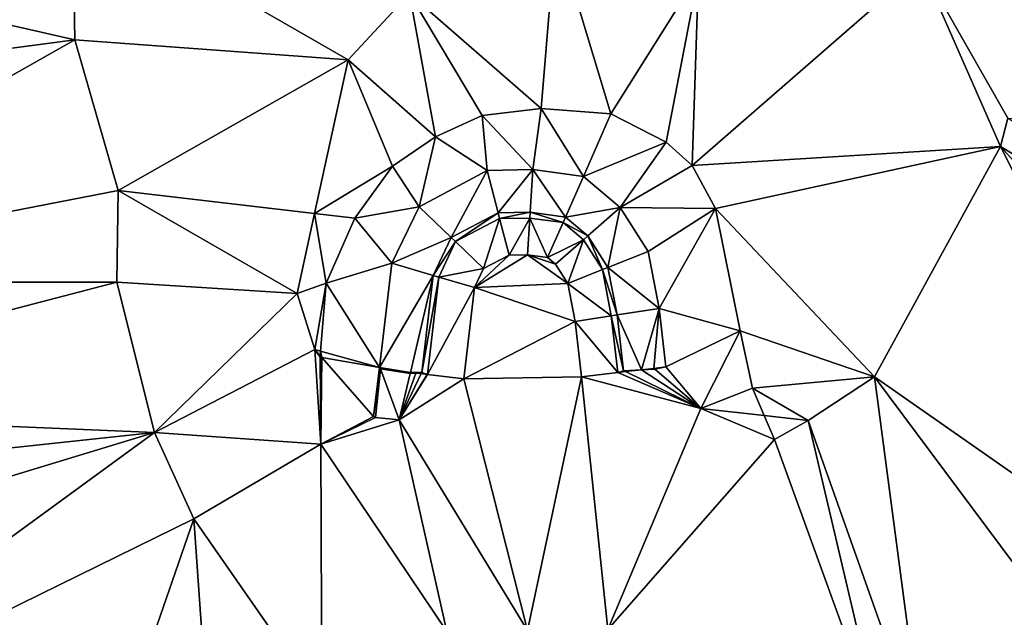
# Model space of a CAD drawing. Header units: inches. Extents: x 573046 to 573309, y 6670408 to 6670677.
# Tile 45 of 111: x 573221 to 573238, y 6670514 to 6670523. Entities that reach past the tile are written whole.
import ezdxf

# ---------------------------------------------------------------- set-up
doc = ezdxf.new("R2010")
doc.units = ezdxf.units.IN
doc.header["$MEASUREMENT"] = 0
for name, color, linetype in [('Objekter_Gjerde', 10, 'Continuous'), ('Objekter_Mur', 10, 'Continuous'), ('Terreng_ortofoto', 10, 'Continuous')]:
    doc.layers.add(name, color=color, linetype=linetype)

msp = doc.modelspace()

# ---------------------------------------------------------------- linework, layer by layer
at = {"layer": 'Terreng_ortofoto'}
for points in [[(573236.25, 6670524.37, 228), (573250.347, 6670521.526, 227), (573253.17, 6670525.7, 227)], [(573222.27, 6670525.43, 227), (573215.28, 6670524.75, 226), (573222.31, 6670523.15, 227)], [(573222.27, 6670525.43, 227), (573222.31, 6670523.15, 227), (573226.81, 6670522.82, 228)], [(573222.27, 6670525.43, 227), (573226.81, 6670522.82, 228), (573227.82, 6670523.91, 228)], [(573230.23, 6670524.94, 228), (573227.82, 6670523.91, 228), (573229.99, 6670522.02, 228.93)], [(573230.23, 6670524.94, 228), (573229.99, 6670522.02, 228.93), (573231.14, 6670521.93, 228.93)], [(573230.23, 6670524.94, 228), (573231.14, 6670521.93, 228.93), (573232.58, 6670524.23, 228)], [(573222.31, 6670523.15, 227), (573215.28, 6670524.75, 226), (573215.01, 6670522.18, 226)], [(573236.25, 6670524.37, 228), (573232.58, 6670524.23, 228), (573232.48, 6670521.08, 228.89)], [(573236.25, 6670524.37, 228), (573232.48, 6670521.08, 228.89), (573237.56, 6670521.39, 228)], [(573236.25, 6670524.37, 228), (573237.56, 6670521.39, 228), (573237.68, 6670521.86, 228)], [(573236.25, 6670524.37, 228), (573237.68, 6670521.86, 228), (573250.347, 6670521.526, 227)], [(573231.14, 6670521.93, 228.93), (573232.05, 6670521.461, 228.92), (573232.58, 6670524.23, 228)], [(573232.05, 6670521.461, 228.92), (573232.48, 6670521.08, 228.89), (573232.58, 6670524.23, 228)], [(573227.82, 6670523.91, 228), (573226.81, 6670522.82, 228), (573228.25, 6670521.551, 228.9)], [(573227.82, 6670523.91, 228), (573228.25, 6670521.551, 228.9), (573229.02, 6670521.9, 228.93)], [(573227.82, 6670523.91, 228), (573229.02, 6670521.9, 228.93), (573229.99, 6670522.02, 228.93)], [(573222.31, 6670523.15, 227), (573215.01, 6670522.18, 226), (573215.25, 6670519.16, 226)], [(573222.31, 6670523.15, 227), (573215.25, 6670519.16, 226), (573223.02, 6670520.67, 227)], [(573226.81, 6670522.82, 228), (573222.31, 6670523.15, 227), (573223.02, 6670520.67, 227)], [(573226.81, 6670522.82, 228), (573223.02, 6670520.67, 227), (573226.258, 6670520.289, 228)], [(573226.81, 6670522.82, 228), (573226.258, 6670520.289, 228), (573227.54, 6670521.07, 228.82)], [(573226.81, 6670522.82, 228), (573227.54, 6670521.07, 228.82), (573228.25, 6670521.551, 228.9)], [(573229.02, 6670521.9, 228.93), (573228.25, 6670521.551, 228.9), (573229.099, 6670520.998, 228.111)], [(573229.99, 6670522.02, 228.93), (573229.02, 6670521.9, 228.93), (573229.852, 6670521.012, 228.073)], [(573229.02, 6670521.9, 228.93), (573229.099, 6670520.998, 228.111), (573229.852, 6670521.012, 228.073)], [(573229.99, 6670522.02, 228.93), (573229.852, 6670521.012, 228.073), (573230.686, 6670520.896, 228.096)], [(573229.99, 6670522.02, 228.93), (573230.686, 6670520.896, 228.096), (573231.14, 6670521.93, 228.93)], [(573231.14, 6670521.93, 228.93), (573230.686, 6670520.896, 228.096), (573232.05, 6670521.461, 228.92)], [(573246.11, 6670516.22, 227), (573237.68, 6670521.86, 228), (573237.56, 6670521.39, 228)], [(573228.25, 6670521.551, 228.9), (573227.54, 6670521.07, 228.82), (573227.979, 6670520.401, 228.083)], [(573228.25, 6670521.551, 228.9), (573227.979, 6670520.401, 228.083), (573229.099, 6670520.998, 228.111)], [(573232.05, 6670521.461, 228.92), (573230.686, 6670520.896, 228.096), (573231.293, 6670520.387, 228.133)], [(573232.05, 6670521.461, 228.92), (573231.293, 6670520.387, 228.133), (573232.48, 6670521.08, 228.89)], [(573232.48, 6670521.08, 228.89), (573232.86, 6670520.369, 228.79), (573237.56, 6670521.39, 228)], [(573237.56, 6670521.39, 228), (573232.86, 6670520.369, 228.79), (573235.48, 6670517.6, 228)], [(573241.62, 6670513.31, 227), (573237.56, 6670521.39, 228), (573235.48, 6670517.6, 228)], [(573246.11, 6670516.22, 227), (573237.56, 6670521.39, 228), (573243.85, 6670514.48, 227)], [(573243.85, 6670514.48, 227), (573237.56, 6670521.39, 228), (573241.62, 6670513.31, 227)], [(573226.258, 6670520.289, 228), (573226.92, 6670520.211, 228.76), (573227.54, 6670521.07, 228.82)], [(573227.54, 6670521.07, 228.82), (573226.92, 6670520.211, 228.76), (573227.979, 6670520.401, 228.083)], [(573231.293, 6670520.387, 228.133), (573232.86, 6670520.369, 228.79), (573232.48, 6670521.08, 228.89)], [(573229.099, 6670520.998, 228.111), (573227.979, 6670520.401, 228.083), (573228.51, 6670519.891, 228.44)], [(573229.099, 6670520.998, 228.111), (573228.51, 6670519.891, 228.44), (573229.28, 6670520.301, 228.39)], [(573229.852, 6670521.012, 228.073), (573229.099, 6670520.998, 228.111), (573229.28, 6670520.301, 228.39)], [(573229.852, 6670521.012, 228.073), (573229.28, 6670520.301, 228.39), (573229.81, 6670520.311, 228.39)], [(573229.852, 6670521.012, 228.073), (573229.81, 6670520.311, 228.39), (573230.39, 6670520.23, 228.39)], [(573230.686, 6670520.896, 228.096), (573229.852, 6670521.012, 228.073), (573230.39, 6670520.23, 228.39)], [(573230.686, 6670520.896, 228.096), (573230.39, 6670520.23, 228.39), (573231.293, 6670520.387, 228.133)], [(573223.02, 6670520.67, 227), (573215.25, 6670519.16, 226), (573223, 6670519.16, 227)], [(573225.97, 6670518.97, 228), (573223.02, 6670520.67, 227), (573223, 6670519.16, 227)], [(573226.258, 6670520.289, 228), (573223.02, 6670520.67, 227), (573225.97, 6670518.97, 228)], [(573226.258, 6670520.289, 228), (573225.97, 6670518.97, 228), (573226.45, 6670519.141, 228.61)], [(573226.258, 6670520.289, 228), (573226.45, 6670519.141, 228.61), (573226.92, 6670520.211, 228.76)], [(573226.92, 6670520.211, 228.76), (573227.528, 6670519.469, 228.048), (573227.979, 6670520.401, 228.083)], [(573228.51, 6670519.891, 228.44), (573227.979, 6670520.401, 228.083), (573227.528, 6670519.469, 228.048)], [(573228.51, 6670519.891, 228.44), (573228.579, 6670519.825, 227.946), (573229.28, 6670520.301, 228.39)], [(573229.28, 6670520.301, 228.39), (573228.579, 6670519.825, 227.946), (573229.304, 6670520.207, 227.954)], [(573229.81, 6670520.311, 228.39), (573229.28, 6670520.301, 228.39), (573229.304, 6670520.207, 227.954)], [(573229.81, 6670520.311, 228.39), (573229.304, 6670520.207, 227.954), (573229.804, 6670520.211, 227.958)], [(573230.351, 6670520.142, 227.978), (573229.81, 6670520.311, 228.39), (573229.804, 6670520.211, 227.958)], [(573230.351, 6670520.142, 227.978), (573230.39, 6670520.23, 228.39), (573229.81, 6670520.311, 228.39)], [(573231.293, 6670520.387, 228.133), (573230.39, 6670520.23, 228.39), (573230.76, 6670519.92, 228.39)], [(573231.293, 6670520.387, 228.133), (573230.76, 6670519.92, 228.39), (573231.09, 6670519.4, 228.38)], [(573231.293, 6670520.387, 228.133), (573231.09, 6670519.4, 228.38), (573231.752, 6670519.663, 228.085)], [(573231.293, 6670520.387, 228.133), (573231.752, 6670519.663, 228.085), (573232.86, 6670520.369, 228.79)], [(573231.752, 6670519.663, 228.085), (573231.932, 6670518.726, 228.065), (573232.86, 6670520.369, 228.79)], [(573231.932, 6670518.726, 228.065), (573233.27, 6670518.359, 228.61), (573232.86, 6670520.369, 228.79)], [(573232.86, 6670520.369, 228.79), (573233.27, 6670518.359, 228.61), (573235.48, 6670517.6, 228)], [(573226.92, 6670520.211, 228.76), (573226.45, 6670519.141, 228.61), (573227.528, 6670519.469, 228.048)], [(573228.579, 6670519.825, 227.946), (573229.041, 6670519.381, 227.946), (573229.304, 6670520.207, 227.954)], [(573229.304, 6670520.207, 227.954), (573229.041, 6670519.381, 227.946), (573229.461, 6670519.604, 227.954)], [(573229.804, 6670520.211, 227.958), (573229.304, 6670520.207, 227.954), (573229.461, 6670519.604, 227.954)], [(573229.804, 6670520.211, 227.958), (573229.461, 6670519.604, 227.954), (573229.768, 6670519.61, 227.958)], [(573229.804, 6670520.211, 227.958), (573229.768, 6670519.61, 227.958), (573230.094, 6670519.564, 227.978)], [(573230.351, 6670520.142, 227.978), (573229.804, 6670520.211, 227.958), (573230.094, 6670519.564, 227.978)], [(573230.351, 6670520.142, 227.978), (573230.094, 6670519.564, 227.978), (573230.686, 6670519.855, 227.978)], [(573230.351, 6670520.142, 227.978), (573230.76, 6670519.92, 228.39), (573230.39, 6670520.23, 228.39)], [(573230.351, 6670520.142, 227.978), (573230.686, 6670519.855, 227.978), (573230.76, 6670519.92, 228.39)], [(573228.51, 6670519.891, 228.44), (573227.528, 6670519.469, 228.048), (573228.21, 6670519.27, 228.33)], [(573228.51, 6670519.891, 228.44), (573228.21, 6670519.27, 228.33), (573228.579, 6670519.825, 227.946)], [(573228.579, 6670519.825, 227.946), (573228.21, 6670519.27, 228.33), (573228.305, 6670519.242, 227.937)], [(573228.579, 6670519.825, 227.946), (573228.305, 6670519.242, 227.937), (573229.041, 6670519.381, 227.946)], [(573230.686, 6670519.855, 227.978), (573230.094, 6670519.564, 227.978), (573230.227, 6670519.453, 227.978)], [(573230.686, 6670519.855, 227.978), (573230.227, 6670519.453, 227.978), (573230.428, 6670519.137, 227.974)], [(573230.999, 6670519.364, 227.974), (573230.686, 6670519.855, 227.978), (573230.428, 6670519.137, 227.974)], [(573230.999, 6670519.364, 227.974), (573230.76, 6670519.92, 228.39), (573230.686, 6670519.855, 227.978)], [(573230.999, 6670519.364, 227.974), (573231.09, 6670519.4, 228.38), (573230.76, 6670519.92, 228.39)], [(573229.768, 6670519.61, 227.958), (573229.461, 6670519.604, 227.954), (573228.892, 6670519.072, 227.937)], [(573229.768, 6670519.61, 227.958), (573228.892, 6670519.072, 227.937), (573230.428, 6670519.137, 227.974)], [(573230.094, 6670519.564, 227.978), (573229.768, 6670519.61, 227.958), (573230.227, 6670519.453, 227.978)], [(573230.227, 6670519.453, 227.978), (573229.768, 6670519.61, 227.958), (573230.428, 6670519.137, 227.974)], [(573231.09, 6670519.4, 228.38), (573231.932, 6670518.726, 228.065), (573231.752, 6670519.663, 228.085)], [(573227.528, 6670519.469, 228.048), (573226.45, 6670519.141, 228.61), (573227.327, 6670517.751, 228.028)], [(573227.528, 6670519.469, 228.048), (573227.327, 6670517.751, 228.028), (573228.21, 6670519.27, 228.33)], [(573229.041, 6670519.381, 227.946), (573228.892, 6670519.072, 227.937), (573229.461, 6670519.604, 227.954)], [(573229.041, 6670519.381, 227.946), (573228.305, 6670519.242, 227.937), (573228.892, 6670519.072, 227.937)], [(573230.999, 6670519.364, 227.974), (573230.428, 6670519.137, 227.974), (573231.141, 6670518.604, 227.933)], [(573230.999, 6670519.364, 227.974), (573231.24, 6670518.619, 228.34), (573231.09, 6670519.4, 228.38)], [(573230.999, 6670519.364, 227.974), (573231.141, 6670518.604, 227.933), (573231.24, 6670518.619, 228.34)], [(573231.09, 6670519.4, 228.38), (573231.24, 6670518.619, 228.34), (573231.932, 6670518.726, 228.065)], [(573214.92, 6670517.05, 226), (573223, 6670519.16, 227), (573215.25, 6670519.16, 226)], [(573223.62, 6670516.68, 227), (573223, 6670519.16, 227), (573214.92, 6670517.05, 226)], [(573223.62, 6670516.68, 227), (573225.97, 6670518.97, 228), (573223, 6670519.16, 227)], [(573225.97, 6670518.97, 228), (573226.26, 6670518.05, 228), (573226.45, 6670519.141, 228.61)], [(573226.45, 6670519.141, 228.61), (573226.26, 6670518.05, 228), (573226.358, 6670518.022, 228.326)], [(573226.45, 6670519.141, 228.61), (573226.358, 6670518.022, 228.326), (573227.327, 6670517.751, 228.028)], [(573228.21, 6670519.27, 228.33), (573227.327, 6670517.751, 228.028), (573227.836, 6670517.672, 228)], [(573228.21, 6670519.27, 228.33), (573227.836, 6670517.672, 228), (573228.022, 6670517.67, 228.17)], [(573228.21, 6670519.27, 228.33), (573228.022, 6670517.67, 228.17), (573228.305, 6670519.242, 227.937)], [(573228.119, 6670517.638, 227.948), (573228.305, 6670519.242, 227.937), (573228.022, 6670517.67, 228.17)], [(573228.892, 6670519.072, 227.937), (573228.305, 6670519.242, 227.937), (573228.119, 6670517.638, 227.948)], [(573230.548, 6670518.512, 227.933), (573230.428, 6670519.137, 227.974), (573228.892, 6670519.072, 227.937)], [(573230.548, 6670518.512, 227.933), (573231.141, 6670518.604, 227.933), (573230.428, 6670519.137, 227.974)], [(573223.62, 6670516.68, 227), (573226.26, 6670518.05, 228), (573225.97, 6670518.97, 228)], [(573228.715, 6670517.568, 227.839), (573228.892, 6670519.072, 227.937), (573228.119, 6670517.638, 227.948)], [(573228.715, 6670517.568, 227.839), (573230.548, 6670518.512, 227.933), (573228.892, 6670519.072, 227.937)], [(573231.932, 6670518.726, 228.065), (573231.24, 6670518.619, 228.34), (573231.645, 6670517.715, 227.979)], [(573231.932, 6670518.726, 228.065), (573231.645, 6670517.715, 227.979), (573231.848, 6670517.738, 228)], [(573231.932, 6670518.726, 228.065), (573231.848, 6670517.738, 228), (573232.045, 6670517.761, 228.009)], [(573231.932, 6670518.726, 228.065), (573232.045, 6670517.761, 228.009), (573233.27, 6670518.359, 228.61)], [(573228.715, 6670517.568, 227.839), (573230.655, 6670517.599, 227.877), (573230.548, 6670518.512, 227.933)], [(573230.548, 6670518.512, 227.933), (573231.251, 6670517.668, 227.938), (573231.141, 6670518.604, 227.933)], [(573230.548, 6670518.512, 227.933), (573230.655, 6670517.599, 227.877), (573231.251, 6670517.668, 227.938)], [(573231.24, 6670518.619, 228.34), (573231.141, 6670518.604, 227.933), (573231.348, 6670517.7, 228.21)], [(573231.251, 6670517.668, 227.938), (573231.348, 6670517.7, 228.21), (573231.141, 6670518.604, 227.933)], [(573231.24, 6670518.619, 228.34), (573231.348, 6670517.7, 228.21), (573231.645, 6670517.715, 227.979)], [(573232.62, 6670517.08, 228), (573233.27, 6670518.359, 228.61), (573232.045, 6670517.761, 228.009)], [(573232.62, 6670517.08, 228), (573233.47, 6670517.41, 228.41), (573233.27, 6670518.359, 228.61)], [(573235.48, 6670517.6, 228), (573233.27, 6670518.359, 228.61), (573233.47, 6670517.41, 228.41)], [(573226.36, 6670516.491, 227.5), (573226.26, 6670518.05, 228), (573223.62, 6670516.68, 227)], [(573226.36, 6670516.491, 227.5), (573226.35, 6670517.92, 228.3), (573226.26, 6670518.05, 228)], [(573226.26, 6670518.05, 228), (573226.35, 6670517.92, 228.3), (573226.352, 6670517.945, 228.306)], [(573226.26, 6670518.05, 228), (573226.352, 6670517.945, 228.306), (573226.358, 6670518.022, 228.326)], [(573226.358, 6670518.022, 228.326), (573226.352, 6670517.945, 228.306), (573226.378, 6670517.915, 228)], [(573227.327, 6670517.751, 228.028), (573226.358, 6670518.022, 228.326), (573226.378, 6670517.915, 228)], [(573226.35, 6670517.92, 228.3), (573226.378, 6670517.915, 228), (573226.352, 6670517.945, 228.306)], [(573226.36, 6670516.491, 227.5), (573226.378, 6670517.915, 228), (573226.35, 6670517.92, 228.3)], [(573226.36, 6670516.491, 227.5), (573227.227, 6670516.945, 228), (573226.378, 6670517.915, 228)], [(573227.227, 6670516.945, 228), (573227.327, 6670517.751, 228.028), (573226.378, 6670517.915, 228)], [(573227.227, 6670516.945, 228), (573227.345, 6670517.729, 228.028), (573227.327, 6670517.751, 228.028)], [(573227.227, 6670516.945, 228), (573227.26, 6670516.928, 228), (573227.345, 6670517.729, 228.028)], [(573227.26, 6670516.928, 228), (573227.65, 6670516.89, 228), (573227.345, 6670517.729, 228.028)], [(573227.327, 6670517.751, 228.028), (573227.345, 6670517.729, 228.028), (573227.836, 6670517.672, 228)], [(573227.65, 6670516.89, 228), (573227.831, 6670517.652, 228), (573227.345, 6670517.729, 228.028)], [(573227.836, 6670517.672, 228), (573227.345, 6670517.729, 228.028), (573227.831, 6670517.652, 228)], [(573227.65, 6670516.89, 228), (573228.013, 6670517.651, 227.968), (573227.927, 6670517.661, 227.983)], [(573227.65, 6670516.89, 228), (573227.927, 6670517.661, 227.983), (573227.831, 6670517.652, 228)], [(573227.836, 6670517.672, 228), (573227.831, 6670517.652, 228), (573227.927, 6670517.661, 227.983)], [(573227.836, 6670517.672, 228), (573227.927, 6670517.661, 227.983), (573228.022, 6670517.67, 228.17)], [(573228.022, 6670517.67, 228.17), (573227.927, 6670517.661, 227.983), (573228.013, 6670517.651, 227.968)], [(573228.022, 6670517.67, 228.17), (573228.013, 6670517.651, 227.968), (573228.11, 6670517.639, 227.95)], [(573228.119, 6670517.638, 227.948), (573228.022, 6670517.67, 228.17), (573228.11, 6670517.639, 227.95)], [(573232.62, 6670517.08, 228), (573231.251, 6670517.668, 227.938), (573230.655, 6670517.599, 227.877)], [(573231.251, 6670517.668, 227.938), (573231.381, 6670517.684, 227.952), (573231.348, 6670517.7, 228.21)], [(573232.62, 6670517.08, 228), (573231.381, 6670517.684, 227.952), (573231.251, 6670517.668, 227.938)], [(573231.348, 6670517.7, 228.21), (573231.381, 6670517.684, 227.952), (573231.645, 6670517.715, 227.979)], [(573232.62, 6670517.08, 228), (573231.645, 6670517.715, 227.979), (573231.381, 6670517.684, 227.952)], [(573231.848, 6670517.738, 228), (573231.645, 6670517.715, 227.979), (573231.864, 6670517.725, 228)], [(573232.62, 6670517.08, 228), (573231.864, 6670517.725, 228), (573231.645, 6670517.715, 227.979)], [(573231.848, 6670517.738, 228), (573231.864, 6670517.725, 228), (573232.045, 6670517.761, 228.009)], [(573232.62, 6670517.08, 228), (573232.045, 6670517.761, 228.009), (573231.864, 6670517.725, 228)], [(573227.65, 6670516.89, 228), (573228.11, 6670517.639, 227.95), (573228.013, 6670517.651, 227.968)], [(573227.65, 6670516.89, 228), (573228.119, 6670517.638, 227.948), (573228.11, 6670517.639, 227.95)], [(573227.65, 6670516.89, 228), (573228.715, 6670517.568, 227.839), (573228.119, 6670517.638, 227.948)], [(573227.65, 6670516.89, 228), (573229.764, 6670513.42, 227.246), (573228.715, 6670517.568, 227.839)], [(573229.764, 6670513.42, 227.246), (573230.655, 6670517.599, 227.877), (573228.715, 6670517.568, 227.839)], [(573231.09, 6670513.436, 227.318), (573230.655, 6670517.599, 227.877), (573229.764, 6670513.42, 227.246)], [(573231.09, 6670513.436, 227.318), (573232.62, 6670517.08, 228), (573230.655, 6670517.599, 227.877)], [(573234.39, 6670516.88, 228), (573235.48, 6670517.6, 228), (573233.47, 6670517.41, 228.41)], [(573234.39, 6670516.88, 228), (573236.286, 6670511.54, 226.737), (573235.48, 6670517.6, 228)], [(573239.185, 6670512.636, 227), (573235.48, 6670517.6, 228), (573236.286, 6670511.54, 226.737)], [(573239.185, 6670512.636, 227), (573241.62, 6670513.31, 227), (573235.48, 6670517.6, 228)], [(573232.62, 6670517.08, 228), (573233.663, 6670516.962, 228), (573233.47, 6670517.41, 228.41)], [(573234.39, 6670516.88, 228), (573233.47, 6670517.41, 228.41), (573233.663, 6670516.962, 228)], [(573223.62, 6670516.68, 227), (573214.92, 6670517.05, 226), (573214.9, 6670515.75, 226)], [(573231.09, 6670513.436, 227.318), (573233.832, 6670516.569, 227.89), (573232.62, 6670517.08, 228)], [(573232.62, 6670517.08, 228), (573233.832, 6670516.569, 227.89), (573233.663, 6670516.962, 228)], [(573226.36, 6670516.491, 227.5), (573227.26, 6670516.928, 228), (573227.227, 6670516.945, 228)], [(573226.36, 6670516.491, 227.5), (573227.65, 6670516.89, 228), (573227.26, 6670516.928, 228)], [(573226.36, 6670516.491, 227.5), (573228.438, 6670513.403, 227.204), (573227.65, 6670516.89, 228)], [(573227.65, 6670516.89, 228), (573228.438, 6670513.403, 227.204), (573229.764, 6670513.42, 227.246)], [(573234.39, 6670516.88, 228), (573233.663, 6670516.962, 228), (573233.832, 6670516.569, 227.89)], [(573234.39, 6670516.88, 228), (573233.832, 6670516.569, 227.89), (573235.62, 6670511.65, 227)], [(573234.39, 6670516.88, 228), (573235.62, 6670511.65, 227), (573236.286, 6670511.54, 226.737)], [(573223.62, 6670516.68, 227), (573214.9, 6670515.75, 226), (573215.18, 6670514.12, 226)], [(573223.62, 6670516.68, 227), (573215.18, 6670514.12, 226), (573216.33, 6670511.36, 226)], [(573223.62, 6670516.68, 227), (573216.33, 6670511.36, 226), (573224.27, 6670515.26, 227)], [(573226.36, 6670516.491, 227.5), (573223.62, 6670516.68, 227), (573224.27, 6670515.26, 227)], [(573231.09, 6670513.436, 227.318), (573235.62, 6670511.65, 227), (573233.832, 6670516.569, 227.89)], [(573226.36, 6670516.491, 227.5), (573224.27, 6670515.26, 227), (573226.38, 6670512.23, 227)], [(573226.36, 6670516.491, 227.5), (573226.38, 6670512.23, 227), (573228.438, 6670513.403, 227.204)], [(573221.849, 6670508.263, 226.221), (573224.27, 6670515.26, 227), (573216.33, 6670511.36, 226)], [(573224.705, 6670509.075, 226.357), (573224.27, 6670515.26, 227), (573221.849, 6670508.263, 226.221)], [(573224.705, 6670509.075, 226.357), (573226.38, 6670512.23, 227), (573224.27, 6670515.26, 227)]]:
    msp.add_3dface(points, dxfattribs=at)

# ---------------------------------------------------------------- meshes
at = {"layer": 'Objekter_Gjerde', "color": 24, "true_color": 0xaa170d}
mesh = msp.add_polyface(dxfattribs=at)
corners = [(573191.141, 6670494.29, 221.39), (573190.959, 6670494.21, 221.39), (573196.659, 6670481.868, 221.35), (573196.841, 6670481.952, 221.35), (573188.043, 6670501.606, 221.2), (573187.857, 6670501.534, 221.2), (573186.327, 6670506.505, 221.14), (573186.133, 6670506.455, 221.14), (573262.36, 6670586.863, 217.46), (573262.32, 6670587.059, 217.46), (573236.564, 6670581.691, 216.68), (573236.576, 6670581.489, 216.68), (573184.31, 6670517.029, 220.85), (573199.534, 6670573.908, 216.26), (573184.18, 6670520.28, 220.75), (573184.51, 6670517.049, 220.85), (573183.24, 6670528.687, 220.21), (573183.04, 6670528.673, 220.21), (573183.05, 6670535.637, 219.7), (573190.9, 6670572.056, 216.26), (573191.06, 6670571.886, 216.26), (573189.623, 6670567.546, 217.63), (573184.38, 6670520.298, 220.75), (573183.721, 6670541.701, 219.33), (573183.25, 6670535.625, 219.7), (573184.199, 6670544.406, 219.1), (573184.001, 6670544.434, 219.1), (573184.768, 6670547.668, 218.71), (573184.572, 6670547.71, 218.71), (573183.919, 6670541.677, 219.33), (573199.586, 6670573.714, 216.26), (573189.817, 6670567.494, 217.63), (573191.141, 6670494.29, 220.688), (573190.959, 6670494.21, 220.621), (573196.659, 6670481.868, 220.275), (573196.841, 6670481.952, 220.299), (573188.043, 6670501.606, 220.489), (573187.857, 6670501.534, 220.438), (573186.327, 6670506.505, 220.686), (573186.133, 6670506.455, 220.562), (573236.564, 6670581.691, 216.218), (573262.36, 6670586.863, 216.358), (573262.32, 6670587.059, 216.319), (573236.576, 6670581.489, 216.282), (573184.51, 6670517.049, 220.114), (573184.31, 6670517.029, 220.073), (573199.534, 6670573.908, 215.492), (573190.9, 6670572.056, 215.34), (573191.06, 6670571.886, 215.372), (573184.18, 6670520.28, 220.141), (573183.24, 6670528.687, 219.319), (573183.04, 6670528.673, 219.258), (573183.25, 6670535.625, 219.15), (573183.05, 6670535.637, 219.091), (573189.623, 6670567.546, 216.319), (573183.919, 6670541.677, 218.61), (573183.721, 6670541.701, 218.543), (573189.817, 6670567.494, 216.328), (573184.572, 6670547.71, 218.273), (573184.38, 6670520.298, 220.18), (573184.199, 6670544.406, 218.534), (573184.001, 6670544.434, 218.473), (573184.768, 6670547.668, 218.331), (573199.586, 6670573.714, 215.564)]
mesh.append_faces([[corners[k] for k in face] for face in [(19, 13, 46), (19, 46, 47), (19, 13, 46), (19, 46, 47), (30, 20, 63), (20, 48, 63), (30, 20, 63), (20, 48, 63), (13, 10, 40), (13, 40, 46), (13, 10, 40), (13, 40, 46), (11, 30, 43), (30, 63, 43), (11, 30, 43), (30, 63, 43), (21, 19, 54), (19, 47, 54), (21, 19, 54), (19, 47, 54), (20, 31, 57), (20, 57, 48), (20, 31, 57), (20, 57, 48), (10, 9, 42), (10, 42, 40), (10, 9, 42), (10, 42, 40), (8, 11, 41), (11, 43, 41), (8, 11, 41), (11, 43, 41), (9, 8, 41), (9, 41, 42), (9, 8, 41), (9, 41, 42), (28, 21, 58), (21, 54, 58), (28, 21, 58), (21, 54, 58), (31, 27, 62), (31, 62, 57), (31, 27, 62), (31, 62, 57), (26, 28, 61), (28, 58, 61), (26, 28, 61), (28, 58, 61), (27, 25, 60), (27, 60, 62), (27, 25, 60), (27, 60, 62), (23, 26, 56), (26, 61, 56), (23, 26, 56), (26, 61, 56), (25, 29, 55), (25, 55, 60), (25, 29, 55), (25, 55, 60), (18, 23, 53), (23, 56, 53), (18, 23, 53), (23, 56, 53), (29, 24, 52), (29, 52, 55), (29, 24, 52), (29, 52, 55), (17, 18, 51), (18, 53, 51), (17, 18, 51), (18, 53, 51), (24, 16, 50), (24, 50, 52), (24, 16, 50), (24, 50, 52), (14, 17, 49), (17, 51, 49), (14, 17, 49), (17, 51, 49), (16, 22, 59), (16, 59, 50), (16, 22, 59), (16, 59, 50), (12, 14, 45), (14, 49, 45), (12, 14, 45), (14, 49, 45), (22, 15, 44), (22, 44, 59), (22, 15, 44), (22, 44, 59), (7, 12, 39), (12, 45, 39), (7, 12, 39), (12, 45, 39), (15, 6, 38), (15, 38, 44), (15, 6, 38), (15, 38, 44), (3, 2, 35), (2, 34, 35), (3, 2, 35), (2, 34, 35), (5, 7, 39), (5, 39, 37), (5, 7, 39), (5, 39, 37), (2, 1, 33), (2, 33, 34), (2, 1, 33), (2, 33, 34), (6, 4, 38), (4, 36, 38), (6, 4, 38), (4, 36, 38), (0, 3, 32), (3, 35, 32), (0, 3, 32), (3, 35, 32), (1, 5, 33), (5, 37, 33), (1, 5, 33), (5, 37, 33), (4, 0, 32), (4, 32, 36), (4, 0, 32), (4, 32, 36), (57, 48, 54), (63, 46, 48), (57, 58, 62), (63, 43, 46), (62, 61, 60), (55, 60, 56), (55, 53, 52), (44, 39, 38), (59, 49, 44), (52, 51, 50), (62, 58, 61), (60, 61, 56), (38, 37, 36), (59, 50, 49), (57, 54, 58), (55, 56, 53), (48, 47, 54), (52, 53, 51), (49, 50, 51), (49, 45, 44), (36, 33, 32), (46, 43, 40), (46, 47, 48), (44, 45, 39), (43, 41, 40), (40, 41, 42), (38, 39, 37), (36, 37, 33), (34, 35, 32), (32, 33, 34), (31, 20, 21), (30, 13, 20), (31, 21, 27), (29, 25, 23), (27, 26, 25), (30, 11, 13), (29, 23, 24), (6, 5, 4), (15, 12, 6), (24, 18, 16), (21, 28, 27), (27, 28, 26), (23, 25, 26), (23, 18, 24), (22, 14, 15), (22, 16, 14), (20, 19, 21), (13, 19, 20), (18, 17, 16), (14, 16, 17), (14, 12, 15), (4, 1, 0), (11, 10, 13), (12, 7, 6), (11, 8, 10), (8, 9, 10), (6, 7, 5), (4, 5, 1), (2, 3, 0), (0, 1, 2)]], dxfattribs={"color": 25})
mesh = msp.add_polyface(dxfattribs=at)
corners = [(573191.141, 6670494.29, 221.39), (573190.959, 6670494.21, 221.39), (573196.659, 6670481.868, 221.35), (573196.841, 6670481.952, 221.35), (573188.043, 6670501.606, 221.2), (573187.857, 6670501.534, 221.2), (573186.327, 6670506.505, 221.14), (573186.133, 6670506.455, 221.14), (573262.36, 6670586.863, 217.46), (573262.32, 6670587.059, 217.46), (573236.564, 6670581.691, 216.68), (573236.576, 6670581.489, 216.68), (573184.31, 6670517.029, 220.85), (573199.534, 6670573.908, 216.26), (573184.18, 6670520.28, 220.75), (573184.51, 6670517.049, 220.85), (573183.24, 6670528.687, 220.21), (573183.04, 6670528.673, 220.21), (573183.05, 6670535.637, 219.7), (573190.9, 6670572.056, 216.26), (573191.06, 6670571.886, 216.26), (573189.623, 6670567.546, 217.63), (573184.38, 6670520.298, 220.75), (573183.721, 6670541.701, 219.33), (573183.25, 6670535.625, 219.7), (573184.199, 6670544.406, 219.1), (573184.001, 6670544.434, 219.1), (573184.768, 6670547.668, 218.71), (573184.572, 6670547.71, 218.71), (573183.919, 6670541.677, 219.33), (573199.586, 6670573.714, 216.26), (573189.817, 6670567.494, 217.63), (573191.141, 6670494.29, 220.688), (573190.959, 6670494.21, 220.621), (573196.659, 6670481.868, 220.275), (573196.841, 6670481.952, 220.299), (573188.043, 6670501.606, 220.489), (573187.857, 6670501.534, 220.438), (573186.327, 6670506.505, 220.686), (573186.133, 6670506.455, 220.562), (573236.564, 6670581.691, 216.218), (573262.36, 6670586.863, 216.358), (573262.32, 6670587.059, 216.319), (573236.576, 6670581.489, 216.282), (573184.51, 6670517.049, 220.114), (573184.31, 6670517.029, 220.073), (573199.534, 6670573.908, 215.492), (573190.9, 6670572.056, 215.34), (573191.06, 6670571.886, 215.372), (573184.18, 6670520.28, 220.141), (573183.24, 6670528.687, 219.319), (573183.04, 6670528.673, 219.258), (573183.25, 6670535.625, 219.15), (573183.05, 6670535.637, 219.091), (573189.623, 6670567.546, 216.319), (573183.919, 6670541.677, 218.61), (573183.721, 6670541.701, 218.543), (573189.817, 6670567.494, 216.328), (573184.572, 6670547.71, 218.273), (573184.38, 6670520.298, 220.18), (573184.199, 6670544.406, 218.534), (573184.001, 6670544.434, 218.473), (573184.768, 6670547.668, 218.331), (573199.586, 6670573.714, 215.564)]
mesh.append_faces([[corners[k] for k in face] for face in [(19, 13, 46), (19, 46, 47), (19, 13, 46), (19, 46, 47), (30, 20, 63), (20, 48, 63), (30, 20, 63), (20, 48, 63), (13, 10, 40), (13, 40, 46), (13, 10, 40), (13, 40, 46), (11, 30, 43), (30, 63, 43), (11, 30, 43), (30, 63, 43), (21, 19, 54), (19, 47, 54), (21, 19, 54), (19, 47, 54), (20, 31, 57), (20, 57, 48), (20, 31, 57), (20, 57, 48), (10, 9, 42), (10, 42, 40), (10, 9, 42), (10, 42, 40), (8, 11, 41), (11, 43, 41), (8, 11, 41), (11, 43, 41), (9, 8, 41), (9, 41, 42), (9, 8, 41), (9, 41, 42), (28, 21, 58), (21, 54, 58), (28, 21, 58), (21, 54, 58), (31, 27, 62), (31, 62, 57), (31, 27, 62), (31, 62, 57), (26, 28, 61), (28, 58, 61), (26, 28, 61), (28, 58, 61), (27, 25, 60), (27, 60, 62), (27, 25, 60), (27, 60, 62), (23, 26, 56), (26, 61, 56), (23, 26, 56), (26, 61, 56), (25, 29, 55), (25, 55, 60), (25, 29, 55), (25, 55, 60), (18, 23, 53), (23, 56, 53), (18, 23, 53), (23, 56, 53), (29, 24, 52), (29, 52, 55), (29, 24, 52), (29, 52, 55), (17, 18, 51), (18, 53, 51), (17, 18, 51), (18, 53, 51), (24, 16, 50), (24, 50, 52), (24, 16, 50), (24, 50, 52), (14, 17, 49), (17, 51, 49), (14, 17, 49), (17, 51, 49), (16, 22, 59), (16, 59, 50), (16, 22, 59), (16, 59, 50), (12, 14, 45), (14, 49, 45), (12, 14, 45), (14, 49, 45), (22, 15, 44), (22, 44, 59), (22, 15, 44), (22, 44, 59), (7, 12, 39), (12, 45, 39), (7, 12, 39), (12, 45, 39), (15, 6, 38), (15, 38, 44), (15, 6, 38), (15, 38, 44), (3, 2, 35), (2, 34, 35), (3, 2, 35), (2, 34, 35), (5, 7, 39), (5, 39, 37), (5, 7, 39), (5, 39, 37), (2, 1, 33), (2, 33, 34), (2, 1, 33), (2, 33, 34), (6, 4, 38), (4, 36, 38), (6, 4, 38), (4, 36, 38), (0, 3, 32), (3, 35, 32), (0, 3, 32), (3, 35, 32), (1, 5, 33), (5, 37, 33), (1, 5, 33), (5, 37, 33), (4, 0, 32), (4, 32, 36), (4, 0, 32), (4, 32, 36), (57, 48, 54), (63, 46, 48), (57, 58, 62), (63, 43, 46), (62, 61, 60), (55, 60, 56), (55, 53, 52), (44, 39, 38), (59, 49, 44), (52, 51, 50), (62, 58, 61), (60, 61, 56), (38, 37, 36), (59, 50, 49), (57, 54, 58), (55, 56, 53), (48, 47, 54), (52, 53, 51), (49, 50, 51), (49, 45, 44), (36, 33, 32), (46, 43, 40), (46, 47, 48), (44, 45, 39), (43, 41, 40), (40, 41, 42), (38, 39, 37), (36, 37, 33), (34, 35, 32), (32, 33, 34), (31, 20, 21), (30, 13, 20), (31, 21, 27), (29, 25, 23), (27, 26, 25), (30, 11, 13), (29, 23, 24), (6, 5, 4), (15, 12, 6), (24, 18, 16), (21, 28, 27), (27, 28, 26), (23, 25, 26), (23, 18, 24), (22, 14, 15), (22, 16, 14), (20, 19, 21), (13, 19, 20), (18, 17, 16), (14, 16, 17), (14, 12, 15), (4, 1, 0), (11, 10, 13), (12, 7, 6), (11, 8, 10), (8, 9, 10), (6, 7, 5), (4, 5, 1), (2, 3, 0), (0, 1, 2)]])
at = {"layer": 'Objekter_Mur', "color": 24, "true_color": 0xaa170d}
mesh = msp.add_polyface(dxfattribs=at)
corners = [(573175.494, 6670634.688, 219.255), (573176.783, 6670634.982, 218.255), (573175.494, 6670634.688, 218.255), (573176.783, 6670634.982, 219.255), (573176.92, 6670634.381, 219.255), (573176.92, 6670634.381, 218.255), (573175.63, 6670634.09, 219.255), (573175.63, 6670634.09, 218.255), (573176.783, 6670634.982, 219.44), (573175.494, 6670634.688, 219.44), (573175.494, 6670634.688, 218.44), (573229.31, 6670508.859, 226.51), (573229.25, 6670509.592, 226.51), (573229.25, 6670509.592, 225.51), (573229.31, 6670508.859, 225.51), (573229.25, 6670509.592, 226.693), (573229.186, 6670510.38, 226.693), (573229.186, 6670510.38, 225.693), (573229.25, 6670509.592, 225.693), (573229.186, 6670510.38, 226.892), (573229.122, 6670511.167, 226.892), (573229.122, 6670511.167, 225.892), (573229.186, 6670510.38, 225.892), (573229.122, 6670511.167, 227.09), (573229.058, 6670511.955, 227.09), (573229.058, 6670511.955, 226.09), (573229.122, 6670511.167, 226.09), (573230.619, 6670512.037, 226.09), (573230.619, 6670512.037, 227.274), (573229.058, 6670511.955, 227.274), (573229.058, 6670511.955, 226.274), (573229.003, 6670512.625, 227.274), (573229.003, 6670512.625, 226.274), (573230.605, 6670512.709, 226.274), (573230.605, 6670512.709, 227.392), (573229.003, 6670512.625, 227.392), (573229.003, 6670512.625, 226.392), (573228.98, 6670512.91, 227.392), (573228.98, 6670512.91, 226.392), (573230.6, 6670512.93, 226.392), (573230.6, 6670512.93, 227.392)]
mesh.append_faces([[corners[k] for k in face] for face in [(0, 1, 2), (3, 4, 5), (3, 5, 1), (4, 6, 7), (4, 7, 5), (6, 0, 2), (6, 2, 7), (0, 1, 2), (3, 4, 5), (3, 5, 1), (4, 6, 7), (4, 7, 5), (6, 0, 2), (6, 2, 7), (8, 9, 10), (8, 9, 10), (11, 12, 13), (11, 13, 14), (11, 12, 13), (11, 13, 14), (15, 16, 17), (15, 17, 18), (15, 16, 17), (15, 17, 18), (19, 20, 21), (19, 21, 22), (19, 20, 21), (19, 21, 22), (23, 24, 25), (23, 25, 26), (24, 27, 25), (23, 24, 25), (23, 25, 26), (24, 27, 25), (28, 29, 30), (29, 31, 32), (29, 32, 30), (31, 33, 32), (28, 29, 30), (29, 31, 32), (29, 32, 30), (31, 33, 32), (34, 35, 36), (35, 37, 38), (35, 38, 36), (37, 39, 38), (34, 35, 36), (35, 37, 38), (35, 38, 36), (37, 39, 38), (40, 37, 35), (0, 6, 3), (6, 4, 3), (28, 31, 29)]], dxfattribs={"color": 254})
mesh = msp.add_polyface(dxfattribs=at)
corners = [(573175.494, 6670634.688, 219.255), (573176.783, 6670634.982, 218.255), (573175.494, 6670634.688, 218.255), (573176.783, 6670634.982, 219.255), (573176.92, 6670634.381, 219.255), (573176.92, 6670634.381, 218.255), (573175.63, 6670634.09, 219.255), (573175.63, 6670634.09, 218.255), (573176.783, 6670634.982, 219.44), (573175.494, 6670634.688, 219.44), (573175.494, 6670634.688, 218.44), (573229.31, 6670508.859, 226.51), (573229.25, 6670509.592, 226.51), (573229.25, 6670509.592, 225.51), (573229.31, 6670508.859, 225.51), (573229.25, 6670509.592, 226.693), (573229.186, 6670510.38, 226.693), (573229.186, 6670510.38, 225.693), (573229.25, 6670509.592, 225.693), (573229.186, 6670510.38, 226.892), (573229.122, 6670511.167, 226.892), (573229.122, 6670511.167, 225.892), (573229.186, 6670510.38, 225.892), (573229.122, 6670511.167, 227.09), (573229.058, 6670511.955, 227.09), (573229.058, 6670511.955, 226.09), (573229.122, 6670511.167, 226.09), (573230.619, 6670512.037, 226.09), (573230.619, 6670512.037, 227.274), (573229.058, 6670511.955, 227.274), (573229.058, 6670511.955, 226.274), (573229.003, 6670512.625, 227.274), (573229.003, 6670512.625, 226.274), (573230.605, 6670512.709, 226.274), (573230.605, 6670512.709, 227.392), (573229.003, 6670512.625, 227.392), (573229.003, 6670512.625, 226.392), (573228.98, 6670512.91, 227.392), (573228.98, 6670512.91, 226.392), (573230.6, 6670512.93, 226.392), (573230.6, 6670512.93, 227.392)]
mesh.append_faces([[corners[k] for k in face] for face in [(0, 1, 2), (3, 4, 5), (3, 5, 1), (4, 6, 7), (4, 7, 5), (6, 0, 2), (6, 2, 7), (0, 1, 2), (3, 4, 5), (3, 5, 1), (4, 6, 7), (4, 7, 5), (6, 0, 2), (6, 2, 7), (8, 9, 10), (8, 9, 10), (11, 12, 13), (11, 13, 14), (11, 12, 13), (11, 13, 14), (15, 16, 17), (15, 17, 18), (15, 16, 17), (15, 17, 18), (19, 20, 21), (19, 21, 22), (19, 20, 21), (19, 21, 22), (23, 24, 25), (23, 25, 26), (24, 27, 25), (23, 24, 25), (23, 25, 26), (24, 27, 25), (28, 29, 30), (29, 31, 32), (29, 32, 30), (31, 33, 32), (28, 29, 30), (29, 31, 32), (29, 32, 30), (31, 33, 32), (34, 35, 36), (35, 37, 38), (35, 38, 36), (37, 39, 38), (34, 35, 36), (35, 37, 38), (35, 38, 36), (37, 39, 38), (40, 37, 35), (0, 6, 3), (6, 4, 3), (28, 31, 29)]])

doc.saveas('drawing.dxf')
